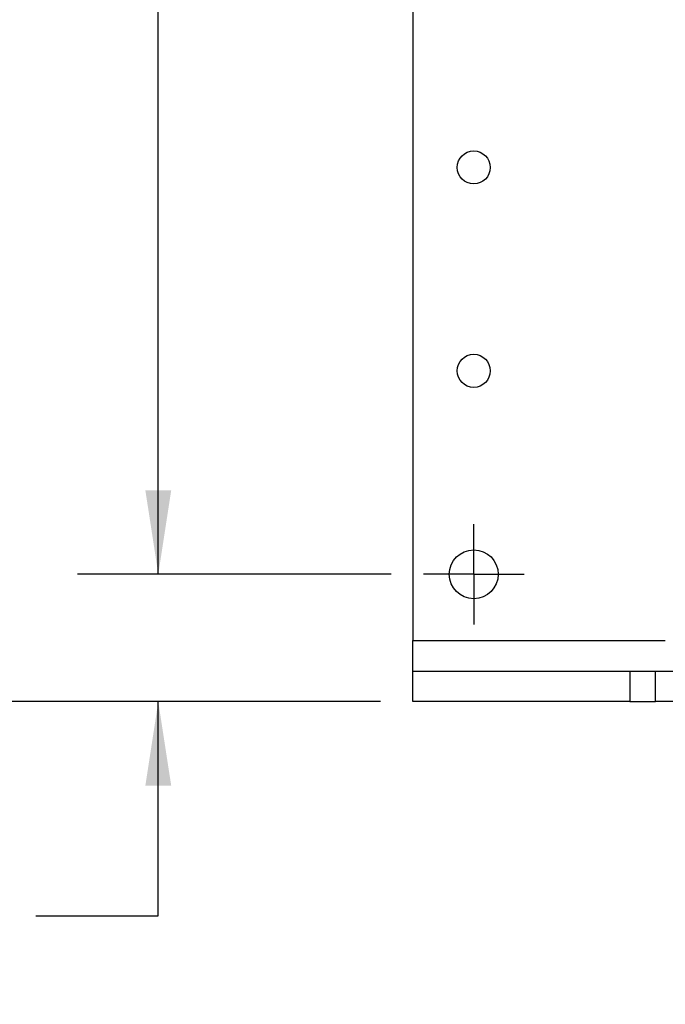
# Model space of a CAD drawing. Header units: inches. Extents: x 0.5 to 21.5, y 0.5 to 16.5.
# Tile 3 of 13: x 3.9 to 5.9, y 6.9 to 10. Entities that reach past the tile are written whole.
import ezdxf

# ---------------------------------------------------------------- set-up
doc = ezdxf.new("R2010")
doc.units = ezdxf.units.IN
doc.header["$LTSCALE"] = 2
doc.header["$MEASUREMENT"] = 0
doc.linetypes.add('CENTERX2', pattern=[0.8, 0.5, -0.1, 0.1, -0.1])
doc.layers.add('CENTER', color=40, linetype='CENTERX2')
doc.layers.add('DIMENSIONS', color=140, linetype='Continuous', lineweight=25)
doc.styles.add('SLDTEXTSTYLE0', font='TXT', dxfattribs={"width": 0.7})
doc.dimstyles.new('SLDDIMSTYLE0', dxfattribs={"dimtxt": 0.169922, "dimasz": 0.26, "dimexe": 0, "dimexo": 0.0625, "dimgap": 0.04248, "dimtad": 0, "dimtih": 1, "dimtoh": 1, "dimlfac": 1.25, "dimrnd": 1e-09, "dimzin": 12, "dimdsep": 46, "dimtxsty": 'SLDTEXTSTYLE0', "dimsah": 1, "dimcen": 0.09, "dimadec": 0, "dimazin": 3, "dimtfac": 1, "dimtofl": 0, "dimtmove": 0, "dimatfit": 3, "dimfxl": 0, "dimfrac": 2, "dimtolj": 1, "dimtzin": 12, "dimarcsym": 0})
doc.dimstyles.new('SLDDIMSTYLE1', dxfattribs={"dimtxt": 0.169922, "dimasz": 0.26, "dimexe": 0, "dimexo": 0.0625, "dimgap": 0.04248, "dimtad": 0, "dimtih": 1, "dimtoh": 1, "dimlfac": 1.25, "dimrnd": 1e-09, "dimdsep": 46, "dimtxsty": 'SLDTEXTSTYLE0', "dimsah": 1, "dimcen": 0.09, "dimadec": 0, "dimazin": 2, "dimtfac": 1, "dimtmove": 0, "dimatfit": 0, "dimfxl": 0, "dimfrac": 2, "dimtolj": 1, "dimtzin": 12, "dimarcsym": 0})

# ---------------------------------------------------------------- blocks, each defined once
blk = doc.blocks.new('_D_2')
at = {"layer": 'DIMENSIONS'}
for p, q in [((5.0285, 12.1759), (4.0577, 12.1759)), ((4.3077, 12.1759), (4.3077, 11.0364)), ((3.9846, 10.7283), (3.9275, 10.7283)), ((3.9275, 10.7283), (3.9275, 10.4582)), ((4.6308, 10.7283), (4.6879, 10.7283)), ((4.6879, 10.7283), (4.6879, 10.4582)), ((3.9275, 10.4582), (3.9846, 10.4582)), ((4.6879, 10.4582), (4.6308, 10.4582)), ((4.3077, 8.2759), (4.3077, 10.4202)), ((5.0285, 8.2759), (4.0577, 8.2759))]:
    blk.add_line(p, q, dxfattribs=at)
for points in [[(4.3077, 12.1759), (4.2677, 11.9159), (4.3477, 11.9159)], [(4.3077, 8.2759), (4.3477, 8.5359), (4.2677, 8.5359)]]:
    blk.add_solid(points, dxfattribs=at)
at = {"layer": 'DIMENSIONS', "char_height": 0.16667, "attachment_point": 1, "style": 'SLDTEXTSTYLE0'}
for s, insert in [('4.88', (4.0552, 10.9812)), ('123.8', (3.9846, 10.6731))]:
    blk.add_mtext(s, dxfattribs=dict(at, insert=insert))
blk = doc.blocks.new('_D_3')
at = {"layer": 'DIMENSIONS'}
for p, q in [((4.9951, 12.3814), (3.1128, 12.3814)), ((3.3628, 12.3814), (3.3628, 11.0364)), ((3.0397, 10.7283), (2.9826, 10.7283)), ((2.9826, 10.7283), (2.9826, 10.4582)), ((3.686, 10.7283), (3.743, 10.7283)), ((3.743, 10.7283), (3.743, 10.4582)), ((2.9826, 10.4582), (3.0397, 10.4582)), ((3.743, 10.4582), (3.686, 10.4582)), ((3.3628, 7.8814), (3.3628, 10.4202)), ((4.9951, 7.8814), (3.1128, 7.8814))]:
    blk.add_line(p, q, dxfattribs=at)
for points in [[(3.3628, 12.3814), (3.3228, 12.1214), (3.4028, 12.1214)], [(3.3628, 7.8814), (3.4028, 8.1414), (3.3228, 8.1414)]]:
    blk.add_solid(points, dxfattribs=at)
at = {"layer": 'DIMENSIONS', "char_height": 0.16667, "attachment_point": 1, "style": 'SLDTEXTSTYLE0'}
for s, insert in [('5.63', (3.1103, 10.9812)), ('142.9', (3.0397, 10.6731))]:
    blk.add_mtext(s, dxfattribs=dict(at, insert=insert))
blk = doc.blocks.new('_D_5')
at = {"layer": 'DIMENSIONS'}
for p, q in [((4.3077, 8.2759), (4.3077, 8.7759)), ((5.0285, 8.2759), (4.0577, 8.2759)), ((4.9951, 7.8814), (4.0577, 7.8814)), ((4.3077, 7.2182), (4.3077, 7.8814)), ((3.1172, 7.2182), (3.0602, 7.2182)), ((3.0602, 7.2182), (3.0602, 6.9481)), ((3.6222, 7.2182), (3.6792, 7.2182)), ((3.6792, 7.2182), (3.6792, 6.9481)), ((3.9285, 7.2182), (4.3077, 7.2182)), ((3.0602, 6.9481), (3.1172, 6.9481)), ((3.6792, 6.9481), (3.6222, 6.9481))]:
    blk.add_line(p, q, dxfattribs=at)
for points in [[(4.3077, 8.2759), (4.3477, 8.5359), (4.2677, 8.5359)], [(4.3077, 7.8814), (4.2677, 7.6214), (4.3477, 7.6214)]]:
    blk.add_solid(points, dxfattribs=at)
at = {"layer": 'DIMENSIONS', "char_height": 0.16667, "attachment_point": 1, "style": 'SLDTEXTSTYLE0'}
for s, insert in [('0.49', (3.1172, 7.4711)), ('12.5', (3.1172, 7.163))]:
    blk.add_mtext(s, dxfattribs=dict(at, insert=insert))
blk = doc.blocks.new('SW_CENTERMARKSYMBOL_3')
at = {"layer": 'CENTER', "color": 0}
for p, q in [((0, 0.08), (0, 0.1556)), ((0, 0), (0, 0.08)), ((-0.08, 0), (-0.1556, 0)), ((0, 0), (-0.08, 0)), ((0, 0), (0, -0.08)), ((0, 0), (0.08, 0)), ((0.08, 0), (0.1556, 0)), ((0, -0.08), (0, -0.1556))]:
    blk.add_line(p, q, dxfattribs=at)

msp = doc.modelspace()

# ---------------------------------------------------------------- linework, layer by layer
for p, q in [((5.0951, 12.3814), (5.0951, 8.0704)), ((5.0951, 7.9759), (5.0951, 8.0704)), ((5.0951, 8.0704), (5.877, 8.0704)), ((5.0951, 7.8814), (5.0951, 7.9759)), ((5.0951, 7.9759), (5.767, 7.9759)), ((5.767, 7.9759), (5.767, 7.8814)), ((5.767, 7.9759), (5.847, 7.9759)), ((5.847, 7.8814), (5.847, 7.9759)), ((5.847, 7.9759), (5.9415, 7.9759)), ((5.767, 7.8814), (5.0951, 7.8814)), ((5.767, 7.8814), (5.847, 7.8814)), ((5.9415, 7.8814), (5.847, 7.8814))]:
    msp.add_line(p, q)
for centre, radius in [((5.2841, 9.5357), 0.0512), ((5.2841, 8.9058), 0.0512), ((5.2841, 8.2759), 0.0756)]:
    msp.add_circle(centre, radius)

# ---------------------------------------------------------------- block references
at = {"layer": 'CENTER'}
msp.add_blockref('SW_CENTERMARKSYMBOL_3', (5.2841, 8.2759), dxfattribs=at)

# ---------------------------------------------------------------- dimensions: what is measured, and where the dimension line sits
at = {"layer": 'DIMENSIONS'}
for base, p1, p2, dimstyle, picture, middle in [((3.3628188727, 7.8814133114), (5.0951055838, 12.3814133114), (5.0951055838, 7.8814133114), 'SLDDIMSTYLE0', '_D_3', (3.3628188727, 10.7282823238)), ((4.3077007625, 8.2759015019), (5.1284914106, 12.1759015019), (5.1284914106, 8.2759015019), 'SLDDIMSTYLE0', '_D_2', (4.3077007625, 10.7282823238)), ((4.3077, 7.8814), (5.1285, 8.2759), (5.0951, 7.8814), 'SLDDIMSTYLE1', '_D_5', (4.3077, 7.2182))]:
    dim = msp.add_linear_dim(base=base, p1=p1, p2=p2, angle=90, dimstyle=dimstyle, dxfattribs=at)
    dim.commit()
    dim.dimension.update_dxf_attribs({"geometry": picture, "text_midpoint": middle, "dimtype": 160})

doc.saveas('drawing.dxf')
